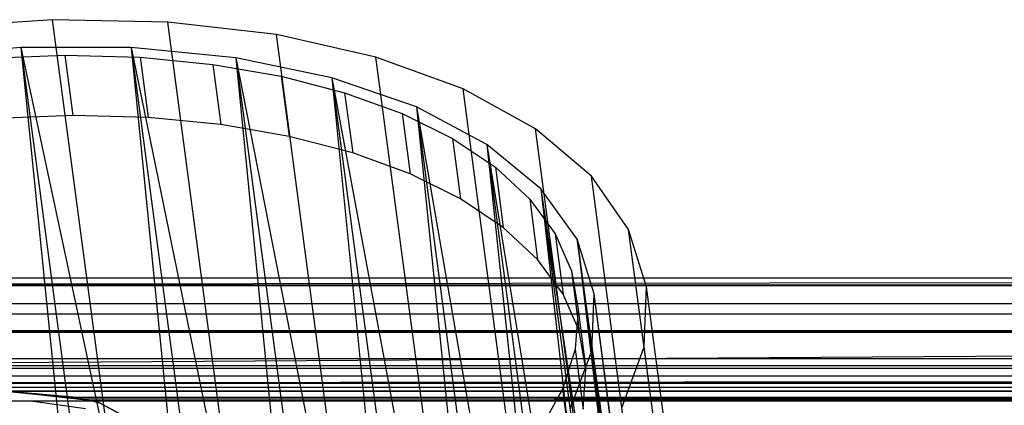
# Model space of a CAD drawing. Extents: x -23.4 to 23.6, y 0.3 to 4.
# Tile 25 of 189: x -22.514 to -21.408, y 3.52 to 3.953. Entities that reach past the tile are written whole.
import ezdxf

# ---------------------------------------------------------------- set-up
doc = ezdxf.new("R2010")
doc.units = 0
doc.header["$MEASUREMENT"] = 0
doc.layers.get('0').update_dxf_attribs({"color": 13, "linetype": 'CONTINUOUS'})

# ---------------------------------------------------------------- blocks, each defined once
blk = doc.blocks.new('FOURTY_V_PM_STL')
at = {"color": 0}
for p, q in [((-22.477, 3.9531, -2.1732), (-22.6094, 3.9441, -2.1879)), ((-22.477, 3.9531, -2.1732), (-22.6094, 3.9441, -2.1879)), ((-22.3478, 3.9505, -2.1394), (-22.477, 3.9531, -2.1732)), ((-22.0962, 1.0801, -3.8465), (-22.477, 3.9531, -2.1732)), ((-22.3478, 3.9505, -2.1394), (-22.477, 3.9531, -2.1732)), ((-22.0962, 1.0801, -3.8465), (-22.477, 3.9531, -2.1732)), ((-22.2257, 3.9364, -2.0873), (-22.3478, 3.9505, -2.1394)), ((-21.9671, 1.0775, -3.8126), (-22.3478, 3.9505, -2.1394)), ((-22.2257, 3.9364, -2.0873), (-22.3478, 3.9505, -2.1394)), ((-21.9671, 1.0775, -3.8126), (-22.3478, 3.9505, -2.1394)), ((-22.114, 3.9111, -2.0185), (-22.2257, 3.9364, -2.0873)), ((-21.8449, 1.0634, -3.7605), (-22.2257, 3.9364, -2.0873)), ((-22.114, 3.9111, -2.0185), (-22.2257, 3.9364, -2.0873)), ((-21.8449, 1.0634, -3.7605), (-22.2257, 3.9364, -2.0873)), ((-22.5126, 3.922, -2.1278), (-22.6387, 3.9108, -2.1374)), ((-22.5126, 3.922, -2.1278), (-22.6387, 3.9108, -2.1374)), ((-22.3889, 3.9218, -2.0994), (-22.5126, 3.922, -2.1278)), ((-22.5126, 3.922, -2.1278), (-22.2822, 2.8438, -2.7383)), ((-22.5126, 3.922, -2.1278), (-22.2822, 2.8438, -2.7383)), ((-22.5126, 3.922, -2.1278), (-22.3696, 2.8427, -2.7564)), ((-22.5126, 3.922, -2.1278), (-22.3696, 2.8427, -2.7564)), ((-22.5126, 3.922, -2.1278), (-22.4036, 2.8408, -2.7609)), ((-22.5126, 3.922, -2.1278), (-22.4036, 2.8408, -2.7609)), ((-22.3889, 3.9218, -2.0994), (-22.5126, 3.922, -2.1278)), ((-22.2713, 3.9103, -2.0529), (-22.3889, 3.9218, -2.0994)), ((-22.3889, 3.9218, -2.0994), (-22.1655, 2.836, -2.6984)), ((-22.3889, 3.9218, -2.0994), (-22.1655, 2.836, -2.6984)), ((-22.3889, 3.9218, -2.0994), (-22.2459, 2.8425, -2.7279)), ((-22.3889, 3.9218, -2.0994), (-22.2459, 2.8425, -2.7279)), ((-22.3889, 3.9218, -2.0994), (-22.2822, 2.8438, -2.7383)), ((-22.3889, 3.9218, -2.0994), (-22.2822, 2.8438, -2.7383)), ((-22.2713, 3.9103, -2.0529), (-22.3889, 3.9218, -2.0994)), ((-22.5501, 3.9099, -2.1156), (-22.4634, 3.9132, -2.1016)), ((-22.5501, 3.9099, -2.1156), (-22.4634, 3.9132, -2.1016)), ((-22.4634, 3.9132, -2.1016), (-22.4545, 3.8456, -2.1409)), ((-22.4634, 3.9132, -2.1016), (-22.3787, 3.9109, -2.0783)), ((-22.4634, 3.9132, -2.1016), (-22.4545, 3.8456, -2.1409)), ((-22.4634, 3.9132, -2.1016), (-22.3787, 3.9109, -2.0783)), ((-22.3787, 3.9109, -2.0783), (-22.3698, 3.8433, -2.1177)), ((-22.3787, 3.9109, -2.0783), (-22.2973, 3.903, -2.0463)), ((-22.3787, 3.9109, -2.0783), (-22.3698, 3.8433, -2.1177)), ((-22.3787, 3.9109, -2.0783), (-22.2973, 3.903, -2.0463)), ((-22.2973, 3.903, -2.0463), (-22.2883, 3.8354, -2.0857)), ((-22.2973, 3.903, -2.0463), (-22.2203, 3.8897, -2.006)), ((-22.2973, 3.903, -2.0463), (-22.2883, 3.8354, -2.0857)), ((-22.2973, 3.903, -2.0463), (-22.2203, 3.8897, -2.006)), ((-22.1634, 3.8879, -1.9898), (-22.2713, 3.9103, -2.0529)), ((-22.2713, 3.9103, -2.0529), (-22.057, 2.8177, -2.6423)), ((-22.2713, 3.9103, -2.0529), (-22.057, 2.8177, -2.6423)), ((-22.2713, 3.9103, -2.0529), (-22.1283, 2.831, -2.6815)), ((-22.2713, 3.9103, -2.0529), (-22.1283, 2.831, -2.6815)), ((-22.2713, 3.9103, -2.0529), (-22.1655, 2.836, -2.6984)), ((-22.2713, 3.9103, -2.0529), (-22.1655, 2.836, -2.6984)), ((-22.1634, 3.8879, -1.9898), (-22.2713, 3.9103, -2.0529)), ((-22.0161, 3.8755, -1.935), (-22.114, 3.9111, -2.0185)), ((-21.7332, 1.0381, -3.6918), (-22.114, 3.9111, -2.0185)), ((-22.0161, 3.8755, -1.935), (-22.114, 3.9111, -2.0185)), ((-21.7332, 1.0381, -3.6918), (-22.114, 3.9111, -2.0185)), ((-22.2203, 3.8897, -2.006), (-22.2113, 3.8221, -2.0453)), ((-22.2203, 3.8897, -2.006), (-22.1491, 3.8712, -1.958)), ((-22.2203, 3.8897, -2.006), (-22.2113, 3.8221, -2.0453)), ((-22.2203, 3.8897, -2.006), (-22.1491, 3.8712, -1.958)), ((-22.0685, 3.8552, -1.9121), (-22.1634, 3.8879, -1.9898)), ((-22.1634, 3.8879, -1.9898), (-21.9597, 2.7894, -2.5717)), ((-22.1634, 3.8879, -1.9898), (-21.9597, 2.7894, -2.5717)), ((-22.1634, 3.8879, -1.9898), (-22.0204, 2.8086, -2.6184)), ((-22.1634, 3.8879, -1.9898), (-22.0204, 2.8086, -2.6184)), ((-22.1634, 3.8879, -1.9898), (-22.057, 2.8177, -2.6423)), ((-22.1634, 3.8879, -1.9898), (-22.057, 2.8177, -2.6423)), ((-22.0685, 3.8552, -1.9121), (-22.1634, 3.8879, -1.9898)), ((-22.1491, 3.8712, -1.958), (-22.1401, 3.8036, -1.9973)), ((-22.1491, 3.8712, -1.958), (-22.0846, 3.8478, -1.903)), ((-22.1491, 3.8712, -1.958), (-22.1401, 3.8036, -1.9973)), ((-22.1491, 3.8712, -1.958), (-22.0846, 3.8478, -1.903)), ((-21.9347, 3.8305, -1.8392), (-22.0161, 3.8755, -1.935)), ((-21.6353, 1.0025, -3.6083), (-22.0161, 3.8755, -1.935)), ((-21.9347, 3.8305, -1.8392), (-22.0161, 3.8755, -1.935)), ((-21.6353, 1.0025, -3.6083), (-22.0161, 3.8755, -1.935)), ((-22.0846, 3.8478, -1.903), (-22.0756, 3.7802, -1.9424)), ((-22.0846, 3.8478, -1.903), (-22.0279, 3.8197, -1.842)), ((-22.0846, 3.8478, -1.903), (-22.0756, 3.7802, -1.9424)), ((-22.0846, 3.8478, -1.903), (-22.0279, 3.8197, -1.842)), ((-21.9895, 3.8132, -1.822), (-22.0685, 3.8552, -1.9121)), ((-22.0685, 3.8552, -1.9121), (-21.8764, 2.752, -2.4884)), ((-22.0685, 3.8552, -1.9121), (-21.8764, 2.752, -2.4884)), ((-22.0685, 3.8552, -1.9121), (-21.9255, 2.7759, -2.5407)), ((-22.0685, 3.8552, -1.9121), (-21.9255, 2.7759, -2.5407)), ((-22.0685, 3.8552, -1.9121), (-21.9597, 2.7894, -2.5717)), ((-22.0685, 3.8552, -1.9121), (-21.9597, 2.7894, -2.5717)), ((-21.9895, 3.8132, -1.822), (-22.0685, 3.8552, -1.9121)), ((-22.4545, 3.8456, -2.1409), (-22.5412, 3.8423, -2.155)), ((-22.4545, 3.8456, -2.1409), (-22.5412, 3.8423, -2.155)), ((-22.3698, 3.8433, -2.1177), (-22.4545, 3.8456, -2.1409)), ((-22.3698, 3.8433, -2.1177), (-22.4545, 3.8456, -2.1409)), ((-22.2883, 3.8354, -2.0857), (-22.3698, 3.8433, -2.1177)), ((-22.2883, 3.8354, -2.0857), (-22.3698, 3.8433, -2.1177)), ((-22.2113, 3.8221, -2.0453), (-22.2883, 3.8354, -2.0857)), ((-22.2113, 3.8221, -2.0453), (-22.2883, 3.8354, -2.0857)), ((-21.8721, 3.7774, -1.7338), (-21.9347, 3.8305, -1.8392)), ((-21.5539, 0.9575, -3.5124), (-21.9347, 3.8305, -1.8392)), ((-21.8721, 3.7774, -1.7338), (-21.9347, 3.8305, -1.8392)), ((-21.5539, 0.9575, -3.5124), (-21.9347, 3.8305, -1.8392)), ((-22.1401, 3.8036, -1.9973), (-22.2113, 3.8221, -2.0453)), ((-22.1401, 3.8036, -1.9973), (-22.2113, 3.8221, -2.0453)), ((-22.0279, 3.8197, -1.842), (-22.019, 3.7521, -1.8813)), ((-22.0279, 3.8197, -1.842), (-21.9799, 3.7875, -1.7758)), ((-22.0279, 3.8197, -1.842), (-22.019, 3.7521, -1.8813)), ((-22.0279, 3.8197, -1.842), (-21.9799, 3.7875, -1.7758)), ((-22.0756, 3.7802, -1.9424), (-22.1401, 3.8036, -1.9973)), ((-22.0756, 3.7802, -1.9424), (-22.1401, 3.8036, -1.9973)), ((-21.9288, 3.7632, -1.7224), (-21.9895, 3.8132, -1.822)), ((-21.9895, 3.8132, -1.822), (-21.8096, 2.7065, -2.395)), ((-21.9895, 3.8132, -1.822), (-21.8096, 2.7065, -2.395)), ((-21.9895, 3.8132, -1.822), (-21.8465, 2.7339, -2.4506)), ((-21.9895, 3.8132, -1.822), (-21.8465, 2.7339, -2.4506)), ((-21.9895, 3.8132, -1.822), (-21.8764, 2.752, -2.4884)), ((-21.9895, 3.8132, -1.822), (-21.8764, 2.752, -2.4884)), ((-21.9288, 3.7632, -1.7224), (-21.9895, 3.8132, -1.822)), ((-21.9799, 3.7875, -1.7758), (-21.971, 3.7199, -1.8151)), ((-21.9799, 3.7875, -1.7758), (-21.9413, 3.7517, -1.7054)), ((-21.9799, 3.7875, -1.7758), (-21.971, 3.7199, -1.8151)), ((-21.9799, 3.7875, -1.7758), (-21.9413, 3.7517, -1.7054)), ((-22.019, 3.7521, -1.8813), (-22.0756, 3.7802, -1.9424)), ((-22.019, 3.7521, -1.8813), (-22.0756, 3.7802, -1.9424)), ((-21.8303, 3.7177, -1.6219), (-21.8721, 3.7774, -1.7338)), ((-21.4914, 0.9044, -3.407), (-21.8721, 3.7774, -1.7338)), ((-21.8303, 3.7177, -1.6219), (-21.8721, 3.7774, -1.7338)), ((-21.4914, 0.9044, -3.407), (-21.8721, 3.7774, -1.7338)), ((-21.8881, 3.7067, -1.6162), (-21.9288, 3.7632, -1.7224)), ((-21.9288, 3.7632, -1.7224), (-21.7612, 2.6541, -2.2941)), ((-21.9288, 3.7632, -1.7224), (-21.7612, 2.6541, -2.2941)), ((-21.9288, 3.7632, -1.7224), (-21.7857, 2.6839, -2.3509)), ((-21.9288, 3.7632, -1.7224), (-21.7857, 2.6839, -2.3509)), ((-21.9288, 3.7632, -1.7224), (-21.8096, 2.7065, -2.395)), ((-21.9288, 3.7632, -1.7224), (-21.8096, 2.7065, -2.395)), ((-21.8881, 3.7067, -1.6162), (-21.9288, 3.7632, -1.7224)), ((-21.971, 3.7199, -1.8151), (-22.019, 3.7521, -1.8813)), ((-21.971, 3.7199, -1.8151), (-22.019, 3.7521, -1.8813)), ((-21.9413, 3.7517, -1.7054), (-21.9324, 3.6841, -1.7448)), ((-21.9413, 3.7517, -1.7054), (-21.9127, 3.7127, -1.632)), ((-21.9413, 3.7517, -1.7054), (-21.9324, 3.6841, -1.7448)), ((-21.9413, 3.7517, -1.7054), (-21.9127, 3.7127, -1.632)), ((-21.9324, 3.6841, -1.7448), (-21.971, 3.7199, -1.8151)), ((-21.9324, 3.6841, -1.7448), (-21.971, 3.7199, -1.8151)), ((-21.8103, 3.6533, -1.5066), (-21.8303, 3.7177, -1.6219)), ((-21.4495, 0.8447, -3.2951), (-21.8303, 3.7177, -1.6219)), ((-21.8103, 3.6533, -1.5066), (-21.8303, 3.7177, -1.6219)), ((-21.4495, 0.8447, -3.2951), (-21.8303, 3.7177, -1.6219)), ((-21.9127, 3.7127, -1.632), (-21.9037, 3.6451, -1.6714)), ((-21.9127, 3.7127, -1.632), (-21.8945, 3.6713, -1.5567)), ((-21.9127, 3.7127, -1.632), (-21.9037, 3.6451, -1.6714)), ((-21.9127, 3.7127, -1.632), (-21.8945, 3.6713, -1.5567)), ((-21.7325, 2.5965, -2.1887), (-21.8881, 3.7067, -1.6162)), ((-21.8881, 3.7067, -1.6162), (-21.7451, 2.6275, -2.2447)), ((-21.7325, 2.5965, -2.1887), (-21.8881, 3.7067, -1.6162)), ((-21.8689, 3.6455, -1.5066), (-21.8881, 3.7067, -1.6162)), ((-21.8881, 3.7067, -1.6162), (-21.7451, 2.6275, -2.2447)), ((-21.8881, 3.7067, -1.6162), (-21.7612, 2.6541, -2.2941)), ((-21.8881, 3.7067, -1.6162), (-21.7612, 2.6541, -2.2941)), ((-21.8689, 3.6455, -1.5066), (-21.8881, 3.7067, -1.6162)), ((-21.9037, 3.6451, -1.6714), (-21.9324, 3.6841, -1.7448)), ((-21.9037, 3.6451, -1.6714), (-21.9324, 3.6841, -1.7448)), ((-21.8945, 3.6713, -1.5567), (-21.8856, 3.6037, -1.5961)), ((-21.8945, 3.6713, -1.5567), (-21.887, 3.6279, -1.4806)), ((-21.8945, 3.6713, -1.5567), (-21.8856, 3.6037, -1.5961)), ((-21.8945, 3.6713, -1.5567), (-21.887, 3.6279, -1.4806)), ((-17.2373, 3.6629, -0.0984), (-23.1603, 3.6554, -0.0608)), ((-17.2373, 3.6629, -0.0984), (-23.1603, 3.6554, -0.0608)), ((-17.2373, 3.6629, -0.0984), (-23.1603, 3.6629, -0.0984)), ((23.1389, 3.6629, -0.6693), (-23.1603, 3.6629, -0.6693)), ((-17.2373, 3.6629, -0.0984), (-23.1603, 3.6629, -0.0984)), ((23.1389, 3.6629, -0.6693), (-23.1603, 3.6629, -0.6693)), ((-17.2305, 3.6628, -0.0963), (-23.1603, 3.6554, -0.0608)), ((-17.2305, 3.6628, -0.0963), (-23.1603, 3.6554, -0.0608)), ((-23.1603, 3.6554, -0.0608), (-13.9004, 3.6554, -0.0608)), ((-23.1603, 3.6554, -0.0608), (-13.9004, 3.6554, -0.0608)), ((23.1389, 3.6543, -0.717), (-23.1603, 3.6543, -0.717)), ((23.1389, 3.6543, -0.717), (-23.1603, 3.6543, -0.717)), ((-21.8128, 3.5858, -1.3914), (-21.8103, 3.6533, -1.5066)), ((-21.8128, 3.5858, -1.3914), (-21.8103, 3.6533, -1.5066)), ((-21.4295, 0.7803, -3.1799), (-21.8103, 3.6533, -1.5066)), ((-21.4295, 0.7803, -3.1799), (-21.8103, 3.6533, -1.5066)), ((-21.8856, 3.6037, -1.5961), (-21.9037, 3.6451, -1.6714)), ((-21.8856, 3.6037, -1.5961), (-21.9037, 3.6451, -1.6714)), ((-21.8715, 3.5814, -1.3971), (-21.8689, 3.6455, -1.5066)), ((-21.8715, 3.5814, -1.3971), (-21.8689, 3.6455, -1.5066)), ((-21.7325, 2.5965, -2.1887), (-21.8689, 3.6455, -1.5066)), ((-21.7258, 2.5662, -2.1352), (-21.8689, 3.6455, -1.5066)), ((-21.7325, 2.5965, -2.1887), (-21.8689, 3.6455, -1.5066)), ((-21.7258, 2.5662, -2.1352), (-21.8689, 3.6455, -1.5066)), ((-21.7244, 2.5353, -2.0817), (-21.8689, 3.6455, -1.5066)), ((-21.7244, 2.5353, -2.0817), (-21.8689, 3.6455, -1.5066)), ((23.1389, 3.634, -0.0288), (-23.1603, 3.634, -0.0288)), ((23.1389, 3.634, -0.0288), (-23.1603, 3.634, -0.0288)), ((-21.887, 3.6279, -1.4806), (-21.8904, 3.5834, -1.4049)), ((-21.887, 3.6279, -1.4806), (-21.8904, 3.5834, -1.4049)), ((-21.887, 3.6279, -1.4806), (-21.8781, 3.5603, -1.52)), ((-21.887, 3.6279, -1.4806), (-21.8781, 3.5603, -1.52)), ((23.1389, 3.6225, -0.7667), (-23.1603, 3.6225, -0.7667)), ((23.1389, 3.6225, -0.7667), (-23.1603, 3.6225, -0.7667)), ((-17.2777, 3.6038, -0.1086), (-23.1603, 3.6038, -0.1083)), ((-18.4358, 3.6038, -0.2067), (-23.1603, 3.6038, -0.2067)), ((-17.2772, 3.6019, -0.206), (-23.1603, 3.6038, -0.2067)), ((-18.4358, 3.6038, -0.2067), (-23.1603, 3.6038, -0.2067)), ((-17.2772, 3.6019, -0.206), (-23.1603, 3.6038, -0.2067)), ((-17.2777, 3.6038, -0.1086), (-23.1603, 3.6038, -0.1083)), ((23.1389, 3.6021, -0.0075), (-23.1603, 3.6021, -0.0075)), ((23.1389, 3.6021, -0.0075), (-23.1603, 3.6021, -0.0075)), ((-23.1603, 3.5644, -0.2067), (-17.2772, 3.6019, -0.206)), ((-23.1603, 3.5644, -0.2067), (-17.2772, 3.6019, -0.206)), ((-21.8781, 3.5603, -1.52), (-21.8856, 3.6037, -1.5961)), ((-21.8781, 3.5603, -1.52), (-21.8856, 3.6037, -1.5961)), ((-21.8904, 3.5834, -1.4049), (-21.9045, 3.5384, -1.3308)), ((-21.8904, 3.5834, -1.4049), (-21.9045, 3.5384, -1.3308)), ((-21.8904, 3.5834, -1.4049), (-21.8814, 3.5158, -1.4443)), ((-21.8904, 3.5834, -1.4049), (-21.8814, 3.5158, -1.4443)), ((-21.8377, 3.5173, -1.2795), (-21.8128, 3.5858, -1.3914)), ((-21.8377, 3.5173, -1.2795), (-21.8128, 3.5858, -1.3914)), ((-21.432, 0.7128, -3.0646), (-21.8128, 3.5858, -1.3914)), ((-21.432, 0.7128, -3.0646), (-21.8128, 3.5858, -1.3914)), ((-23.1603, 3.5727, -0.7986), (13.8791, 3.5727, -0.7986)), ((-23.1603, 3.5727, -0.7986), (13.8791, 3.5727, -0.7986)), ((-21.896, 3.5163, -1.2909), (-21.8715, 3.5814, -1.3971)), ((-21.896, 3.5163, -1.2909), (-21.8715, 3.5814, -1.3971)), ((-21.8715, 3.5814, -1.3971), (-21.7371, 2.4722, -1.9763)), ((-21.7244, 2.5353, -2.0817), (-21.8715, 3.5814, -1.3971)), ((-21.7244, 2.5353, -2.0817), (-21.8715, 3.5814, -1.3971)), ((-21.7285, 2.5021, -2.0257), (-21.8715, 3.5814, -1.3971)), ((-21.7285, 2.5021, -2.0257), (-21.8715, 3.5814, -1.3971)), ((-21.8715, 3.5814, -1.3971), (-21.7371, 2.4722, -1.9763)), ((23.1389, 3.5644, -0.7008), (-23.1603, 3.5644, -0.7008)), ((23.1389, 3.5644, -0.7008), (-23.1603, 3.5644, -0.7008)), ((23.1389, 3.5644, -0.6693), (-23.1603, 3.5644, -0.6693)), ((23.1389, 3.5644, -0.6693), (-23.1603, 3.5644, -0.6693)), ((-4.6406, 3.5644, -0.6299), (-23.1603, 3.5447, -0.6299)), ((-4.6406, 3.5644, -0.6299), (-23.1603, 3.5644, -0.6299)), ((4.6192, 3.5644, -0.6299), (-23.1603, 3.5447, -0.6299)), ((4.6192, 3.5644, -0.6299), (-23.1603, 3.5447, -0.6299)), ((-4.6406, 3.5644, -0.6299), (-23.1603, 3.5447, -0.6299)), ((23.1389, 3.5644, 0), (-23.1603, 3.5644, 0)), ((23.1389, 3.5644, 0), (-23.1603, 3.5644, 0)), ((-17.2777, 3.5644, -0.1086), (-23.1603, 3.5644, -0.1083)), ((-4.6406, 3.5644, -0.6299), (-23.1603, 3.5644, -0.6299)), ((-17.2772, 3.5644, -0.2063), (-23.1603, 3.5644, -0.2067)), ((-17.2772, 3.5644, -0.2063), (-23.1603, 3.5644, -0.2067)), ((-17.2777, 3.5644, -0.1086), (-23.1603, 3.5644, -0.1083)), ((23.1389, 3.5614, -0.7159), (-23.1603, 3.5614, -0.7159)), ((23.1389, 3.5614, -0.7159), (-23.1603, 3.5614, -0.7159)), ((-21.8814, 3.5158, -1.4443), (-21.8781, 3.5603, -1.52)), ((-21.8814, 3.5158, -1.4443), (-21.8781, 3.5603, -1.52)), ((23.1389, 3.5529, -0.7286), (-23.1603, 3.5529, -0.7286)), ((23.1389, 3.5529, -0.7286), (-23.1603, 3.5529, -0.7286)), ((23.1389, 3.5447, -0.6693), (-23.1603, 3.5447, -0.6693)), ((23.1389, 3.5447, -0.6693), (-23.1603, 3.5447, -0.6693)), ((23.1389, 3.5447, -0.6299), (-23.1603, 3.5447, -0.6299)), ((23.1389, 3.5447, -0.6299), (-23.1603, 3.5447, -0.6299)), ((23.1389, 3.5401, -0.7372), (-23.1603, 3.5401, -0.7372)), ((23.1389, 3.5401, -0.7372), (-23.1603, 3.5401, -0.7372)), ((-21.9045, 3.5384, -1.3308), (-21.9292, 3.4935, -1.2594)), ((-21.9045, 3.5384, -1.3308), (-21.9292, 3.4935, -1.2594)), ((-21.9045, 3.5384, -1.3308), (-21.8955, 3.4708, -1.3702)), ((-21.9045, 3.5384, -1.3308), (-21.8955, 3.4708, -1.3702)), ((-22.5303, 3.536, -0.6672), (-18.987, 3.536, -0.6672)), ((-18.987, 3.536, -0.632), (-22.5303, 3.536, -0.632)), ((-22.5303, 3.536, -0.632), (-22.4539, 3.5293, -0.6373)), ((-22.4539, 3.5293, -0.6619), (-22.5303, 3.536, -0.6672)), ((-22.5303, 3.536, -0.6672), (-18.987, 3.536, -0.6672)), ((-18.987, 3.536, -0.632), (-22.5303, 3.536, -0.632)), ((-22.4539, 3.5293, -0.6373), (-22.5303, 3.536, -0.6496)), ((-22.5303, 3.536, -0.6496), (-22.4438, 3.5275, -0.6402)), ((-22.4539, 3.5293, -0.6373), (-22.5303, 3.536, -0.6496)), ((-22.5303, 3.536, -0.632), (-22.4539, 3.5293, -0.6373)), ((-22.4539, 3.5293, -0.6619), (-22.5303, 3.536, -0.6672)), ((-22.4539, 3.5293, -0.6619), (-22.5303, 3.536, -0.6496)), ((-22.4539, 3.5293, -0.6619), (-22.5303, 3.536, -0.6496)), ((-22.4432, 3.5273, -0.6554), (-22.5303, 3.536, -0.6496)), ((-22.4325, 3.5251, -0.649), (-22.5303, 3.536, -0.6496)), ((-22.4432, 3.5273, -0.6554), (-22.5303, 3.536, -0.6496)), ((-22.4325, 3.5251, -0.649), (-22.5303, 3.536, -0.6496)), ((-22.4331, 3.5252, -0.6472), (-22.5303, 3.536, -0.6496)), ((-22.4331, 3.5252, -0.6472), (-22.5303, 3.536, -0.6496)), ((-22.5303, 3.536, -0.6496), (-22.4438, 3.5275, -0.6402)), ((-22.4539, 3.5293, -0.6373), (-19.0635, 3.5293, -0.6373)), ((-19.0827, 3.5255, -0.6452), (-22.4539, 3.5293, -0.6373)), ((-22.4539, 3.5293, -0.6373), (-22.4438, 3.5275, -0.6402)), ((-19.0827, 3.5255, -0.6452), (-22.4539, 3.5293, -0.6373)), ((-19.0736, 3.5275, -0.6402), (-22.4539, 3.5293, -0.6373)), ((-19.0736, 3.5275, -0.6402), (-22.4539, 3.5293, -0.6373)), ((-22.4539, 3.5293, -0.6373), (-19.0635, 3.5293, -0.6373)), ((-22.4438, 3.5275, -0.659), (-22.4539, 3.5293, -0.6619)), ((-22.4539, 3.5293, -0.6619), (-19.0635, 3.5293, -0.6619)), ((-22.4539, 3.5293, -0.6619), (-19.0635, 3.5293, -0.6619)), ((-22.4539, 3.5293, -0.6373), (-22.4438, 3.5275, -0.6402)), ((-22.4539, 3.5293, -0.6619), (-22.4432, 3.5273, -0.6554)), ((-22.4539, 3.5293, -0.6619), (-22.4432, 3.5273, -0.6554)), ((-22.4438, 3.5275, -0.659), (-22.4539, 3.5293, -0.6619)), ((-22.4438, 3.5275, -0.659), (-19.0635, 3.5293, -0.6619)), ((-22.4438, 3.5275, -0.659), (-19.0635, 3.5293, -0.6619)), ((-19.0827, 3.5255, -0.6452), (-22.4438, 3.5275, -0.6402)), ((-22.4347, 3.5255, -0.6452), (-22.4438, 3.5275, -0.6402)), ((-19.0827, 3.5255, -0.6452), (-22.4438, 3.5275, -0.6402)), ((-22.4347, 3.5255, -0.654), (-22.4438, 3.5275, -0.659)), ((-22.4438, 3.5275, -0.659), (-22.4432, 3.5273, -0.6554)), ((-22.4438, 3.5275, -0.659), (-22.4432, 3.5273, -0.6554)), ((-22.4347, 3.5255, -0.654), (-22.4438, 3.5275, -0.659)), ((-22.4347, 3.5255, -0.6452), (-22.4438, 3.5275, -0.6402)), ((-22.4347, 3.5255, -0.654), (-22.4432, 3.5273, -0.6554)), ((-22.4333, 3.5252, -0.6524), (-22.4432, 3.5273, -0.6554)), ((-22.4325, 3.5251, -0.649), (-22.4432, 3.5273, -0.6554)), ((-22.4325, 3.5251, -0.649), (-22.4432, 3.5273, -0.6554)), ((-22.4347, 3.5255, -0.654), (-19.0635, 3.5293, -0.6619)), ((-22.4347, 3.5255, -0.654), (-19.0635, 3.5293, -0.6619)), ((-22.4347, 3.5255, -0.654), (-19.0736, 3.5275, -0.659)), ((-22.4347, 3.5255, -0.654), (-19.0736, 3.5275, -0.659)), ((-22.6282, 3.5251, -0.7402), (-22.4325, 3.5251, -0.7402)), ((-22.6282, 3.5251, -0.7402), (-22.4325, 3.5251, -0.7402)), ((-22.4987, 3.525, -0.8071), (-22.5578, 3.5253, -0.8071)), ((-22.4987, 3.525, -0.8071), (-22.5578, 3.5253, -0.8071)), ((-22.4987, 3.525, -0.8071), (-22.5578, 3.5253, -0.8071)), ((-22.4987, 3.525, -0.8071), (-22.5578, 3.5253, -0.8071)), ((-22.5578, 3.5253, -0.748), (-22.4987, 3.525, -0.748)), ((-22.5578, 3.5253, -0.748), (-22.4987, 3.525, -0.748)), ((-22.4325, 3.5251, -0.8071), (-22.4987, 3.525, -0.8071)), ((-22.4325, 3.5251, -0.8071), (-22.4987, 3.525, -0.8071)), ((-22.4987, 3.525, -0.8071), (-22.4402, 3.5167, -0.8071)), ((-22.4987, 3.525, -0.8071), (-22.4402, 3.5167, -0.8071)), ((-22.4987, 3.525, -0.8071), (-22.4987, 3.525, -0.748)), ((-22.4987, 3.525, -0.748), (-22.4402, 3.5167, -0.748)), ((-22.4987, 3.525, -0.8071), (-22.4987, 3.525, -0.748)), ((-22.4987, 3.525, -0.748), (-22.4402, 3.5167, -0.748)), ((-19.0847, 3.5251, -0.6484), (-22.4347, 3.5255, -0.6452)), ((-22.4347, 3.5255, -0.6452), (-19.0849, 3.5251, -0.6496)), ((-22.4347, 3.5255, -0.6452), (-19.0849, 3.5251, -0.6496)), ((-22.4347, 3.5255, -0.6452), (-19.0847, 3.5251, -0.6509)), ((-19.0827, 3.5255, -0.654), (-22.4347, 3.5255, -0.6452)), ((-22.4331, 3.5252, -0.6472), (-22.4347, 3.5255, -0.6452)), ((-19.0827, 3.5255, -0.654), (-22.4347, 3.5255, -0.6452)), ((-19.0843, 3.5252, -0.652), (-22.4347, 3.5255, -0.6452)), ((-19.0843, 3.5252, -0.652), (-22.4347, 3.5255, -0.6452)), ((-22.4347, 3.5255, -0.6452), (-19.0847, 3.5251, -0.6509)), ((-22.4333, 3.5252, -0.6524), (-22.4347, 3.5255, -0.654)), ((-22.4347, 3.5255, -0.654), (-19.0827, 3.5255, -0.654)), ((-22.4347, 3.5255, -0.654), (-19.0827, 3.5255, -0.654)), ((-19.0839, 3.5253, -0.6467), (-22.4347, 3.5255, -0.6452)), ((-19.0847, 3.5251, -0.6484), (-22.4347, 3.5255, -0.6452)), ((-19.0839, 3.5253, -0.6467), (-22.4347, 3.5255, -0.6452)), ((-19.0827, 3.5255, -0.6452), (-22.4347, 3.5255, -0.6452)), ((-19.0827, 3.5255, -0.6452), (-22.4347, 3.5255, -0.6452)), ((-22.4331, 3.5252, -0.6472), (-22.4347, 3.5255, -0.6452)), ((-22.4333, 3.5252, -0.6524), (-19.0827, 3.5255, -0.654)), ((-22.4333, 3.5252, -0.6524), (-19.0827, 3.5255, -0.654)), ((-22.4326, 3.5251, -0.6504), (-22.4333, 3.5252, -0.6524)), ((-22.4326, 3.5251, -0.6504), (-22.4333, 3.5252, -0.6524)), ((-19.0827, 3.5255, -0.654), (-22.4331, 3.5252, -0.6472)), ((-19.0827, 3.5255, -0.654), (-22.4331, 3.5252, -0.6472)), ((-22.4331, 3.5252, -0.6472), (-22.4325, 3.5251, -0.649)), ((-22.4331, 3.5252, -0.6472), (-22.4325, 3.5251, -0.649)), ((-22.4326, 3.5251, -0.6504), (-19.0827, 3.5255, -0.654)), ((-22.4326, 3.5251, -0.6504), (-19.0827, 3.5255, -0.654)), ((-22.4325, 3.5251, -0.649), (-22.4326, 3.5251, -0.6504)), ((-22.4325, 3.5251, -0.649), (-22.4326, 3.5251, -0.6504)), ((-19.0827, 3.5255, -0.654), (-22.4325, 3.5251, -0.649)), ((-19.0827, 3.5255, -0.654), (-22.4325, 3.5251, -0.649)), ((-22.4244, 3.5231, -0.8071), (-22.4325, 3.5251, -0.8071)), ((-22.4325, 3.5251, -0.8071), (-19.0849, 3.5251, -0.8071)), ((-19.0849, 3.5251, -0.7402), (-22.4325, 3.5251, -0.7402)), ((-22.4325, 3.5251, -0.7402), (-22.4244, 3.5231, -0.7402)), ((-19.0849, 3.5251, -0.7402), (-22.4325, 3.5251, -0.7402)), ((-22.4325, 3.5251, -0.8071), (-19.0849, 3.5251, -0.8071)), ((-22.4325, 3.5251, -0.8071), (-22.4325, 3.5251, -0.7402)), ((-22.4325, 3.5251, -0.8071), (-22.4325, 3.5251, -0.7402)), ((-22.4244, 3.5231, -0.8071), (-22.4325, 3.5251, -0.8071)), ((-22.4325, 3.5251, -0.7402), (-22.4244, 3.5231, -0.7402)), ((-22.3834, 3.5005, -0.8071), (-22.4244, 3.5231, -0.8071)), ((-22.4244, 3.5231, -0.7402), (-22.2367, 3.4246, -0.7402)), ((-22.4244, 3.5231, -0.8071), (-22.4244, 3.5231, -0.7402)), ((-22.4244, 3.5231, -0.8071), (-22.4244, 3.5231, -0.7402)), ((-22.3834, 3.5005, -0.8071), (-22.4244, 3.5231, -0.8071)), ((-22.4244, 3.5231, -0.7402), (-22.2367, 3.4246, -0.7402))]:
    blk.add_line(p, q, dxfattribs=at)

msp = doc.modelspace()

# ---------------------------------------------------------------- block references
at = {"color": 0}
msp.add_blockref('FOURTY_V_PM_STL', (0, 0), dxfattribs=at)

doc.saveas('drawing.dxf')
